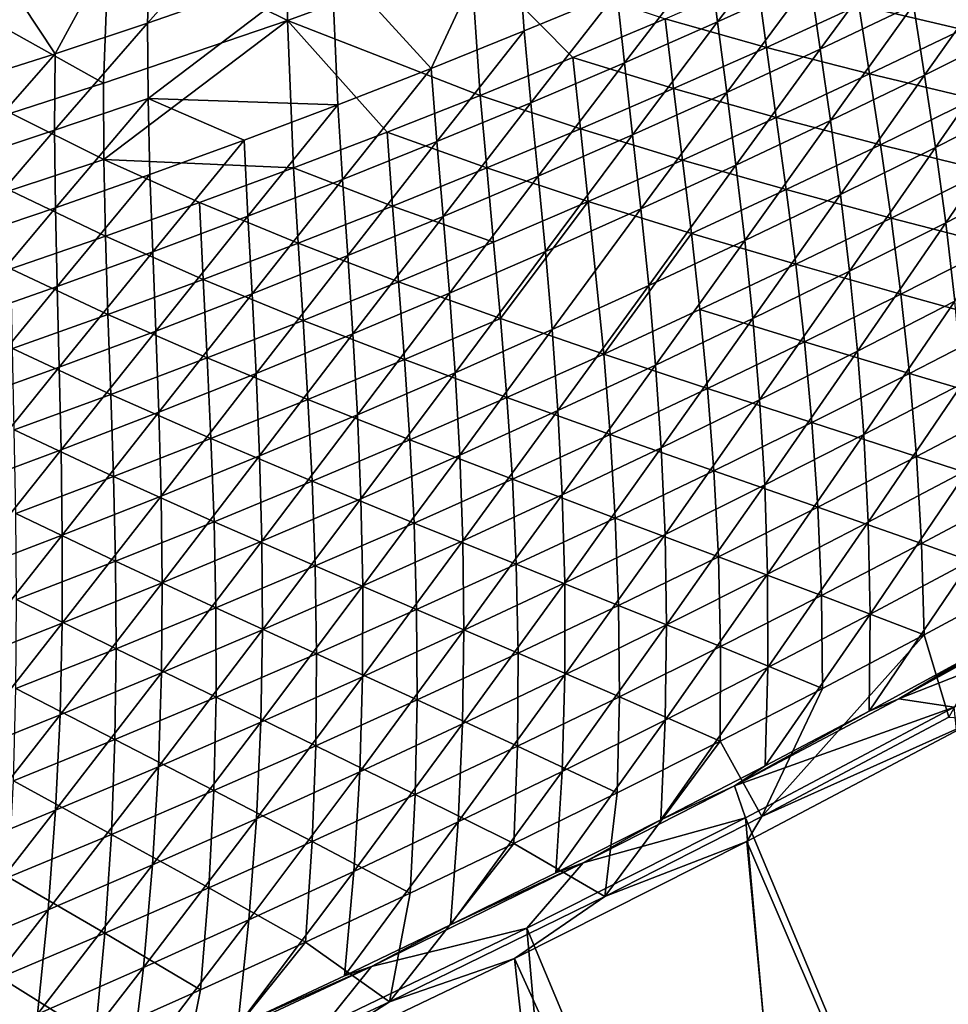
# Model space of a CAD drawing. Header units: metres. Extents: x -1 to 1402, y -1402 to 1.
# Tile 223 of 256: x 799 to 862, y -1251 to -1184. Entities that reach past the tile are written whole.
import ezdxf

# ---------------------------------------------------------------- set-up
doc = ezdxf.new("R2010")
doc.units = ezdxf.units.M

msp = doc.modelspace()

# ---------------------------------------------------------------- linework, layer by layer
at = {"layer": 'None0'}
for points in [[(820.078064, -1170.345581, -422.87381), (807.449768, -1184.503174, -366.485596), (819.983276, -1180.138062, -366.554321)], [(820.078064, -1170.345581, -422.87381), (807.816528, -1174.332031, -422.821106), (807.449768, -1184.503174, -366.485596)], [(807.816528, -1174.332031, -422.821106), (795.47876, -1178.019043, -422.767639), (801.150574, -1186.574951, -366.450897)], [(807.816528, -1174.332031, -422.821106), (801.150574, -1186.574951, -366.450897), (807.449768, -1184.503174, -366.485596)], [(804.836731, -1178.296875, -423.38147), (817.115112, -1174.406494, -423.411255), (816.993042, -1184.319336, -367.043091)], [(817.115112, -1174.406494, -423.411255), (829.454285, -1179.758179, -367.093689), (816.993042, -1184.319336, -367.043091)], [(826.777344, -1187.575928, -310.396973), (832.425232, -1175.479858, -366.62204), (819.983276, -1180.138062, -366.554321)], [(826.777344, -1187.575928, -310.396973), (833.11438, -1185.022583, -310.435516), (832.425232, -1175.479858, -366.62204)], [(832.425232, -1175.479858, -366.62204), (833.11438, -1185.022583, -310.435516), (839.4245, -1182.398315, -310.473724)], [(851.961365, -1176.939331, -310.549194), (845.707092, -1179.703735, -310.511627), (846.292358, -1184.404663, -282.47406)], [(851.961365, -1176.939331, -310.549194), (846.292358, -1184.404663, -282.47406), (852.60791, -1181.548462, -282.512695)], [(792.485046, -1181.890015, -423.351349), (804.836731, -1178.296875, -423.38147), (804.443604, -1188.589478, -366.992157)], [(795.47876, -1178.019043, -422.767639), (794.830688, -1188.572144, -366.415955), (801.150574, -1186.574951, -366.450897)], [(804.836731, -1178.296875, -423.38147), (816.993042, -1184.319336, -367.043091), (804.443604, -1188.589478, -366.992157)], [(858.893372, -1178.623901, -282.550934), (852.60791, -1181.548462, -282.512695), (853.293396, -1186.270264, -254.512711)], [(853.293396, -1186.270264, -254.512711), (859.640808, -1183.254517, -254.551147), (858.893372, -1178.623901, -282.550934)], [(829.454285, -1179.758179, -367.093689), (830.116333, -1189.414185, -310.912292), (816.993042, -1184.319336, -367.043091)], [(842.730896, -1184.192505, -310.973511), (836.436951, -1186.838257, -310.942963), (829.454285, -1179.758179, -367.093689)], [(836.436951, -1186.838257, -310.942963), (830.116333, -1189.414185, -310.912292), (829.454285, -1179.758179, -367.093689)], [(839.947205, -1187.191895, -282.435089), (845.707092, -1179.703735, -310.511627), (839.4245, -1182.398315, -310.473724)], [(845.707092, -1179.703735, -310.511627), (839.947205, -1187.191895, -282.435089), (846.292358, -1184.404663, -282.47406)], [(819.983276, -1180.138062, -366.554321), (807.449768, -1184.503174, -366.485596), (807.482544, -1189.624268, -338.36441)], [(820.414063, -1190.057983, -310.358124), (819.983276, -1180.138062, -366.554321), (807.482544, -1189.624268, -338.36441)], [(820.414063, -1190.057983, -310.358124), (826.777344, -1187.575928, -310.396973), (819.983276, -1180.138062, -366.554321)], [(862.195007, -1180.322388, -283.045258), (862.984558, -1184.915527, -255.0625), (855.926514, -1183.265015, -283.014252)], [(865.956238, -1180.171997, -254.589203), (859.640808, -1183.254517, -254.551147), (860.400452, -1188.024414, -226.589523)], [(865.956238, -1180.171997, -254.589203), (860.400452, -1188.024414, -226.589523), (866.779541, -1184.85083, -226.626877)], [(842.730896, -1184.192505, -310.973511), (848.997498, -1181.477417, -311.003937), (849.628174, -1186.140381, -282.983124)], [(852.60791, -1181.548462, -282.512695), (846.292358, -1184.404663, -282.47406), (846.914551, -1189.218872, -254.473923)], [(852.60791, -1181.548462, -282.512695), (846.914551, -1189.218872, -254.473923), (853.293396, -1186.270264, -254.512711)], [(848.997498, -1181.477417, -311.003937), (855.926514, -1183.265015, -283.014252), (849.628174, -1186.140381, -282.983124)], [(798.137512, -1190.61438, -366.966583), (792.485046, -1181.890015, -423.351349), (804.443604, -1188.589478, -366.992157)], [(839.4245, -1182.398315, -310.473724), (833.11438, -1185.022583, -310.435516), (833.573181, -1189.909912, -282.395782)], [(833.573181, -1189.909912, -282.395782), (839.947205, -1187.191895, -282.435089), (839.4245, -1182.398315, -310.473724)], [(849.628174, -1186.140381, -282.983124), (855.926514, -1183.265015, -283.014252), (856.65564, -1187.949219, -255.03154)], [(853.988037, -1191.132324, -226.551788), (859.640808, -1183.254517, -254.551147), (853.293396, -1186.270264, -254.512711)], [(859.640808, -1183.254517, -254.551147), (853.988037, -1191.132324, -226.551788), (860.400452, -1188.024414, -226.589523)], [(855.926514, -1183.265015, -283.014252), (862.984558, -1184.915527, -255.0625), (856.65564, -1187.949219, -255.03154)], [(807.449768, -1184.503174, -366.485596), (801.11438, -1191.792358, -338.326813), (807.482544, -1189.624268, -338.36441)], [(807.449768, -1184.503174, -366.485596), (801.150574, -1186.574951, -366.450897), (801.11438, -1191.792358, -338.326813)], [(804.443604, -1188.589478, -366.992157), (816.993042, -1184.319336, -367.043091), (804.463928, -1193.769287, -338.864197)], [(816.993042, -1184.319336, -367.043091), (817.397705, -1194.354004, -310.850616), (804.463928, -1193.769287, -338.864197)], [(830.116333, -1189.414185, -310.912292), (823.769714, -1191.919556, -310.8815), (816.993042, -1184.319336, -367.043091)], [(823.769714, -1191.919556, -310.8815), (817.397705, -1194.354004, -310.850616), (816.993042, -1184.319336, -367.043091)], [(843.300537, -1188.947876, -282.951813), (836.436951, -1186.838257, -310.942963), (842.730896, -1184.192505, -310.973511)], [(846.292358, -1184.404663, -282.47406), (839.947205, -1187.191895, -282.435089), (840.504822, -1192.099609, -254.434769)], [(846.292358, -1184.404663, -282.47406), (840.504822, -1192.099609, -254.434769), (846.914551, -1189.218872, -254.473923)], [(849.628174, -1186.140381, -282.983124), (843.300537, -1188.947876, -282.951813), (842.730896, -1184.192505, -310.973511)], [(826.777344, -1187.575928, -310.396973), (827.170959, -1192.557861, -282.356171), (833.11438, -1185.022583, -310.435516)], [(833.11438, -1185.022583, -310.435516), (827.170959, -1192.557861, -282.356171), (833.573181, -1189.909912, -282.395782)], [(856.65564, -1187.949219, -255.03154), (862.984558, -1184.915527, -255.0625), (863.786255, -1189.648315, -227.115402)], [(866.779541, -1184.85083, -226.626877), (860.400452, -1188.024414, -226.589523), (861.143433, -1192.960571, -198.669052)], [(866.779541, -1184.85083, -226.626877), (861.143433, -1192.960571, -198.669052), (867.590271, -1189.694702, -198.704849)], [(850.295593, -1190.916626, -255.000412), (843.300537, -1188.947876, -282.951813), (849.628174, -1186.140381, -282.983124)], [(853.293396, -1186.270264, -254.512711), (846.914551, -1189.218872, -254.473923), (847.542969, -1194.174072, -226.513702)], [(847.542969, -1194.174072, -226.513702), (853.988037, -1191.132324, -226.551788), (853.293396, -1186.270264, -254.512711)], [(856.65564, -1187.949219, -255.03154), (850.295593, -1190.916626, -255.000412), (849.628174, -1186.140381, -282.983124)], [(801.150574, -1186.574951, -366.450897), (794.724243, -1193.886597, -338.288971), (801.11438, -1191.792358, -338.326813)], [(801.150574, -1186.574951, -366.450897), (794.830688, -1188.572144, -366.415955), (794.724243, -1193.886597, -338.288971)], [(836.944336, -1191.68689, -282.920349), (830.116333, -1189.414185, -310.912292), (836.436951, -1186.838257, -310.942963)], [(834.06488, -1194.911865, -254.395279), (839.947205, -1187.191895, -282.435089), (833.573181, -1189.909912, -282.395782)], [(839.947205, -1187.191895, -282.435089), (834.06488, -1194.911865, -254.395279), (840.504822, -1192.099609, -254.434769)], [(843.300537, -1188.947876, -282.951813), (836.944336, -1191.68689, -282.920349), (836.436951, -1186.838257, -310.942963)], [(820.414063, -1190.057983, -310.358124), (820.74115, -1195.135498, -282.316223), (826.777344, -1187.575928, -310.396973)], [(820.74115, -1195.135498, -282.316223), (827.170959, -1192.557861, -282.356171), (826.777344, -1187.575928, -310.396973)], [(850.295593, -1190.916626, -255.000412), (856.65564, -1187.949219, -255.03154), (857.393921, -1192.773926, -227.085175)], [(860.400452, -1188.024414, -226.589523), (853.988037, -1191.132324, -226.551788), (854.662231, -1196.161865, -198.632874)], [(860.400452, -1188.024414, -226.589523), (854.662231, -1196.161865, -198.632874), (861.143433, -1192.960571, -198.669052)], [(857.393921, -1192.773926, -227.085175), (856.65564, -1187.949219, -255.03154), (863.786255, -1189.648315, -227.115402)], [(804.463928, -1193.769287, -338.864197), (798.137512, -1190.61438, -366.966583), (804.443604, -1188.589478, -366.992157)], [(843.904968, -1193.817139, -254.969131), (836.944336, -1191.68689, -282.920349), (843.300537, -1188.947876, -282.951813)], [(846.914551, -1189.218872, -254.473923), (840.504822, -1192.099609, -254.434769), (841.065735, -1197.149048, -226.47525)], [(846.914551, -1189.218872, -254.473923), (841.065735, -1197.149048, -226.47525), (847.542969, -1194.174072, -226.513702)], [(850.295593, -1190.916626, -255.000412), (843.904968, -1193.817139, -254.969131), (843.300537, -1188.947876, -282.951813)], [(807.482544, -1189.624268, -338.36441), (801.11438, -1191.792358, -338.326813), (801.174072, -1197.071533, -310.240021)], [(807.482544, -1189.624268, -338.36441), (801.174072, -1197.071533, -310.240021), (807.611755, -1194.806274, -310.279633)], [(820.414063, -1190.057983, -310.358124), (807.482544, -1189.624268, -338.36441), (814.02533, -1192.468262, -310.319031)], [(814.02533, -1192.468262, -310.319031), (807.482544, -1189.624268, -338.36441), (807.611755, -1194.806274, -310.279633)], [(830.560059, -1194.356934, -282.888794), (823.769714, -1191.919556, -310.8815), (830.116333, -1189.414185, -310.912292)], [(836.944336, -1191.68689, -282.920349), (830.560059, -1194.356934, -282.888794), (830.116333, -1189.414185, -310.912292)], [(857.393921, -1192.773926, -227.085175), (863.786255, -1189.648315, -227.115402), (864.571655, -1194.547119, -199.207703)], [(867.590271, -1189.694702, -198.704849), (861.143433, -1192.960571, -198.669052), (861.841187, -1198.089844, -170.793121)], [(868.360535, -1194.730103, -170.826492), (867.590271, -1189.694702, -198.704849), (861.841187, -1198.089844, -170.793121)], [(814.284424, -1197.64209, -282.276031), (820.414063, -1190.057983, -310.358124), (814.02533, -1192.468262, -310.319031)], [(820.74115, -1195.135498, -282.316223), (820.414063, -1190.057983, -310.358124), (814.284424, -1197.64209, -282.276031)], [(833.573181, -1189.909912, -282.395782), (827.170959, -1192.557861, -282.356171), (827.595398, -1197.655151, -254.355484)], [(827.595398, -1197.655151, -254.355484), (834.06488, -1194.911865, -254.395279), (833.573181, -1189.909912, -282.395782)], [(798.137512, -1190.61438, -366.966583), (804.463928, -1193.769287, -338.864197), (798.08905, -1195.890625, -338.835175)], [(843.904968, -1193.817139, -254.969131), (850.295593, -1190.916626, -255.000412), (850.969177, -1195.834229, -227.054794)], [(848.146973, -1199.297852, -198.596344), (853.988037, -1191.132324, -226.551788), (847.542969, -1194.174072, -226.513702)], [(853.988037, -1191.132324, -226.551788), (848.146973, -1199.297852, -198.596344), (854.662231, -1196.161865, -198.632874)], [(850.969177, -1195.834229, -227.054794), (850.295593, -1190.916626, -255.000412), (857.393921, -1192.773926, -227.085175)], [(801.11438, -1191.792358, -338.326813), (794.712952, -1199.263428, -310.200134), (801.174072, -1197.071533, -310.240021)], [(801.11438, -1191.792358, -338.326813), (794.724243, -1193.886597, -338.288971), (794.712952, -1199.263428, -310.200134)], [(837.484375, -1196.650024, -254.937698), (830.560059, -1194.356934, -282.888794), (836.944336, -1191.68689, -282.920349)], [(843.904968, -1193.817139, -254.969131), (837.484375, -1196.650024, -254.937698), (836.944336, -1191.68689, -282.920349)], [(807.801453, -1200.077148, -282.235535), (814.02533, -1192.468262, -310.319031), (807.611755, -1194.806274, -310.279633)], [(807.801453, -1200.077148, -282.235535), (814.284424, -1197.64209, -282.276031), (814.02533, -1192.468262, -310.319031)], [(824.148499, -1196.957275, -282.857086), (817.397705, -1194.354004, -310.850616), (823.769714, -1191.919556, -310.8815)], [(820.74115, -1195.135498, -282.316223), (821.096924, -1200.328857, -254.315369), (827.170959, -1192.557861, -282.356171)], [(827.170959, -1192.557861, -282.356171), (821.096924, -1200.328857, -254.315369), (827.595398, -1197.655151, -254.355484)], [(830.560059, -1194.356934, -282.888794), (824.148499, -1196.957275, -282.857086), (823.769714, -1191.919556, -310.8815)], [(840.504822, -1192.099609, -254.434769), (834.06488, -1194.911865, -254.395279), (834.556946, -1200.056519, -226.436478)], [(840.504822, -1192.099609, -254.434769), (834.556946, -1200.056519, -226.436478), (841.065735, -1197.149048, -226.47525)], [(850.969177, -1195.834229, -227.054794), (857.393921, -1192.773926, -227.085175), (858.111938, -1197.765747, -199.179001)], [(861.143433, -1192.960571, -198.669052), (854.662231, -1196.161865, -198.632874), (855.286133, -1201.385864, -170.759415)], [(861.841187, -1198.089844, -170.793121), (861.143433, -1192.960571, -198.669052), (855.286133, -1201.385864, -170.759415)], [(858.111938, -1197.765747, -199.179001), (857.393921, -1192.773926, -227.085175), (864.571655, -1194.547119, -199.207703)], [(798.08905, -1195.890625, -338.835175), (804.463928, -1193.769287, -338.864197), (804.580261, -1199.007935, -310.788605)], [(817.397705, -1194.354004, -310.850616), (811.001038, -1196.717041, -310.819641), (804.463928, -1193.769287, -338.864197)], [(804.463928, -1193.769287, -338.864197), (811.001038, -1196.717041, -310.819641), (804.580261, -1199.007935, -310.788605)], [(837.484375, -1196.650024, -254.937698), (843.904968, -1193.817139, -254.969131), (844.512512, -1198.828491, -227.024261)], [(844.512512, -1198.828491, -227.024261), (843.904968, -1193.817139, -254.969131), (850.969177, -1195.834229, -227.054794)], [(817.710144, -1199.487549, -282.825287), (811.001038, -1196.717041, -310.819641), (817.397705, -1194.354004, -310.850616)], [(824.148499, -1196.957275, -282.857086), (817.710144, -1199.487549, -282.825287), (817.397705, -1194.354004, -310.850616)], [(831.034424, -1199.414917, -254.906143), (824.148499, -1196.957275, -282.857086), (830.560059, -1194.356934, -282.888794)], [(837.484375, -1196.650024, -254.937698), (831.034424, -1199.414917, -254.906143), (830.560059, -1194.356934, -282.888794)], [(847.542969, -1194.174072, -226.513702), (841.065735, -1197.149048, -226.47525), (841.598328, -1202.368042, -198.559479)], [(841.598328, -1202.368042, -198.559479), (848.146973, -1199.297852, -198.596344), (847.542969, -1194.174072, -226.513702)], [(858.111938, -1197.765747, -199.179001), (864.571655, -1194.547119, -199.207703), (865.312256, -1199.638306, -171.344254)], [(807.611755, -1194.806274, -310.279633), (801.174072, -1197.071533, -310.240021), (801.292908, -1202.440186, -282.194794)], [(801.292908, -1202.440186, -282.194794), (807.801453, -1200.077148, -282.235535), (807.611755, -1194.806274, -310.279633)], [(814.570129, -1202.932495, -254.274963), (820.74115, -1195.135498, -282.316223), (814.284424, -1197.64209, -282.276031)], [(821.096924, -1200.328857, -254.315369), (820.74115, -1195.135498, -282.316223), (814.570129, -1202.932495, -254.274963)], [(828.017212, -1202.895874, -226.397385), (834.06488, -1194.911865, -254.395279), (827.595398, -1197.655151, -254.355484)], [(834.06488, -1194.911865, -254.395279), (828.017212, -1202.895874, -226.397385), (834.556946, -1200.056519, -226.436478)], [(861.841187, -1198.089844, -170.793121), (862.464844, -1203.438721, -142.965927), (868.360535, -1194.730103, -170.826492)], [(804.580261, -1199.007935, -310.788605), (798.136108, -1201.226318, -310.757477), (798.08905, -1195.890625, -338.835175)], [(844.512512, -1198.828491, -227.024261), (850.969177, -1195.834229, -227.054794), (851.61853, -1200.920044, -199.150146)], [(851.61853, -1200.920044, -199.150146), (850.969177, -1195.834229, -227.054794), (858.111938, -1197.765747, -199.179001)], [(854.662231, -1196.161865, -198.632874), (848.146973, -1199.297852, -198.596344), (848.695923, -1204.617554, -170.725372)], [(855.286133, -1201.385864, -170.759415), (854.662231, -1196.161865, -198.632874), (848.695923, -1204.617554, -170.725372)], [(801.174072, -1197.071533, -310.240021), (794.712952, -1199.263428, -310.200134), (794.75946, -1204.730591, -282.153809)], [(801.174072, -1197.071533, -310.240021), (794.75946, -1204.730591, -282.153809), (801.292908, -1202.440186, -282.194794)], [(811.001038, -1196.717041, -310.819641), (811.245605, -1201.946899, -282.793396), (804.580261, -1199.007935, -310.788605)], [(817.710144, -1199.487549, -282.825287), (811.245605, -1201.946899, -282.793396), (811.001038, -1196.717041, -310.819641)], [(824.555725, -1202.11084, -254.874466), (817.710144, -1199.487549, -282.825287), (824.148499, -1196.957275, -282.857086)], [(831.034424, -1199.414917, -254.906143), (824.555725, -1202.11084, -254.874466), (824.148499, -1196.957275, -282.857086)], [(837.484375, -1196.650024, -254.937698), (831.506042, -1204.616577, -226.962784), (831.034424, -1199.414917, -254.906143)], [(831.506042, -1204.616577, -226.962784), (837.484375, -1196.650024, -254.937698), (838.532898, -1207.032715, -199.091995)], [(841.065735, -1197.149048, -226.47525), (834.556946, -1200.056519, -226.436478), (835.016846, -1205.371582, -198.522293)], [(841.065735, -1197.149048, -226.47525), (835.016846, -1205.371582, -198.522293), (841.598328, -1202.368042, -198.559479)], [(838.532898, -1207.032715, -199.091995), (837.484375, -1196.650024, -254.937698), (844.512512, -1198.828491, -227.024261)], [(808.015625, -1205.465332, -254.234283), (814.284424, -1197.64209, -282.276031), (807.801453, -1200.077148, -282.235535)], [(808.015625, -1205.465332, -254.234283), (814.570129, -1202.932495, -254.274963), (814.284424, -1197.64209, -282.276031)], [(827.595398, -1197.655151, -254.355484), (821.096924, -1200.328857, -254.315369), (821.447144, -1205.666504, -226.357986)], [(821.447144, -1205.666504, -226.357986), (828.017212, -1202.895874, -226.397385), (827.595398, -1197.655151, -254.355484)], [(851.61853, -1200.920044, -199.150146), (858.111938, -1197.765747, -199.179001), (858.780273, -1202.951416, -171.317947)], [(858.780273, -1202.951416, -171.317947), (858.111938, -1197.765747, -199.179001), (865.312256, -1199.638306, -171.344254)], [(855.286133, -1201.385864, -170.759415), (855.8302, -1206.831177, -142.935715), (861.841187, -1198.089844, -170.793121)], [(855.8302, -1206.831177, -142.935715), (862.464844, -1203.438721, -142.965927), (861.841187, -1198.089844, -170.793121)], [(804.580261, -1199.007935, -310.788605), (804.755676, -1204.334961, -282.761414), (798.136108, -1201.226318, -310.757477)], [(804.580261, -1199.007935, -310.788605), (811.245605, -1201.946899, -282.793396), (804.755676, -1204.334961, -282.761414)], [(845.09198, -1204.009277, -199.12114), (838.532898, -1207.032715, -199.091995), (844.512512, -1198.828491, -227.024261)], [(845.09198, -1204.009277, -199.12114), (844.512512, -1198.828491, -227.024261), (851.61853, -1200.920044, -199.150146)], [(818.04895, -1204.737427, -254.842667), (811.245605, -1201.946899, -282.793396), (817.710144, -1199.487549, -282.825287)], [(824.555725, -1202.11084, -254.874466), (818.04895, -1204.737427, -254.842667), (817.710144, -1199.487549, -282.825287)], [(831.506042, -1204.616577, -226.962784), (824.555725, -1202.11084, -254.874466), (831.034424, -1199.414917, -254.906143)], [(848.146973, -1199.297852, -198.596344), (841.598328, -1202.368042, -198.559479), (842.071045, -1207.784058, -170.690994)], [(848.695923, -1204.617554, -170.725372), (848.146973, -1199.297852, -198.596344), (842.071045, -1207.784058, -170.690994)], [(865.312256, -1199.638306, -171.344254), (865.979553, -1204.948242, -143.529907), (858.780273, -1202.951416, -171.317947)], [(801.434082, -1207.926758, -254.193344), (807.801453, -1200.077148, -282.235535), (801.292908, -1202.440186, -282.194794)], [(801.434082, -1207.926758, -254.193344), (808.015625, -1205.465332, -254.234283), (807.801453, -1200.077148, -282.235535)], [(814.84729, -1208.367798, -226.318283), (821.096924, -1200.328857, -254.315369), (814.570129, -1202.932495, -254.274963)], [(821.096924, -1200.328857, -254.315369), (814.84729, -1208.367798, -226.318283), (821.447144, -1205.666504, -226.357986)], [(834.556946, -1200.056519, -226.436478), (828.017212, -1202.895874, -226.397385), (828.403015, -1208.307983, -198.484787)], [(834.556946, -1200.056519, -226.436478), (828.403015, -1208.307983, -198.484787), (835.016846, -1205.371582, -198.522293)], [(798.136108, -1201.226318, -310.757477), (804.755676, -1204.334961, -282.761414), (798.240845, -1206.651001, -282.72937)], [(845.09198, -1204.009277, -199.12114), (851.61853, -1200.920044, -199.150146), (852.213379, -1206.200928, -171.291504)], [(852.213379, -1206.200928, -171.291504), (851.61853, -1200.920044, -199.150146), (858.780273, -1202.951416, -171.317947)], [(811.245605, -1201.946899, -282.793396), (811.514526, -1207.293823, -254.810776), (804.755676, -1204.334961, -282.761414)], [(811.245605, -1201.946899, -282.793396), (818.04895, -1204.737427, -254.842667), (811.514526, -1207.293823, -254.810776)], [(848.695923, -1204.617554, -170.725372), (849.159119, -1210.159912, -142.905167), (855.286133, -1201.385864, -170.759415)], [(849.159119, -1210.159912, -142.905167), (855.8302, -1206.831177, -142.935715), (855.286133, -1201.385864, -170.759415)], [(801.292908, -1202.440186, -282.194794), (794.75946, -1204.730591, -282.153809), (794.82605, -1210.316406, -254.152161)], [(794.82605, -1210.316406, -254.152161), (801.434082, -1207.926758, -254.193344), (801.292908, -1202.440186, -282.194794)], [(824.957275, -1207.409058, -226.931854), (818.04895, -1204.737427, -254.842667), (824.555725, -1202.11084, -254.874466)], [(831.506042, -1204.616577, -226.962784), (824.957275, -1207.409058, -226.931854), (824.555725, -1202.11084, -254.874466)], [(841.598328, -1202.368042, -198.559479), (835.016846, -1205.371582, -198.522293), (835.411926, -1210.884888, -170.656296)], [(842.071045, -1207.784058, -170.690994), (841.598328, -1202.368042, -198.559479), (835.411926, -1210.884888, -170.656296)], [(808.218323, -1210.999023, -226.27832), (814.570129, -1202.932495, -254.274963), (808.015625, -1205.465332, -254.234283)], [(808.218323, -1210.999023, -226.27832), (814.84729, -1208.367798, -226.318283), (814.570129, -1202.932495, -254.274963)], [(821.757446, -1211.17627, -198.446976), (828.017212, -1202.895874, -226.397385), (821.447144, -1205.666504, -226.357986)], [(828.017212, -1202.895874, -226.397385), (821.757446, -1211.17627, -198.446976), (828.403015, -1208.307983, -198.484787)], [(858.780273, -1202.951416, -171.317947), (859.369446, -1208.3573, -143.507004), (852.213379, -1206.200928, -171.291504)], [(865.979553, -1204.948242, -143.529907), (859.369446, -1208.3573, -143.507004), (858.780273, -1202.951416, -171.317947)], [(862.464844, -1203.438721, -142.965927), (855.8302, -1206.831177, -142.935715), (856.264648, -1212.524658, -115.165298)], [(856.264648, -1212.524658, -115.165298), (862.985779, -1209.033936, -115.191017), (862.464844, -1203.438721, -142.965927)], [(798.240845, -1206.651001, -282.72937), (804.755676, -1204.334961, -282.761414), (804.953186, -1209.779663, -254.778809)], [(804.755676, -1204.334961, -282.761414), (811.514526, -1207.293823, -254.810776), (804.953186, -1209.779663, -254.778809)], [(824.957275, -1207.409058, -226.931854), (831.506042, -1204.616577, -226.962784), (831.941711, -1209.989624, -199.062744)], [(831.941711, -1209.989624, -199.062744), (831.506042, -1204.616577, -226.962784), (838.532898, -1207.032715, -199.091995)], [(838.532898, -1207.032715, -199.091995), (845.09198, -1204.009277, -199.12114), (845.612, -1209.386353, -171.264938)], [(842.071045, -1207.784058, -170.690994), (842.452148, -1213.424438, -142.874313), (848.695923, -1204.617554, -170.725372)], [(842.452148, -1213.424438, -142.874313), (849.159119, -1210.159912, -142.905167), (848.695923, -1204.617554, -170.725372)], [(845.612, -1209.386353, -171.264938), (845.09198, -1204.009277, -199.12114), (852.213379, -1206.200928, -171.291504)], [(818.04895, -1204.737427, -254.842667), (818.378967, -1210.13269, -226.900818), (811.514526, -1207.293823, -254.810776)], [(818.378967, -1210.13269, -226.900818), (818.04895, -1204.737427, -254.842667), (824.957275, -1207.409058, -226.931854)], [(866.545044, -1210.503296, -115.768967), (859.369446, -1208.3573, -143.507004), (865.979553, -1204.948242, -143.529907)], [(801.56073, -1213.559692, -226.238098), (808.015625, -1205.465332, -254.234283), (801.434082, -1207.926758, -254.193344)], [(801.56073, -1213.559692, -226.238098), (808.218323, -1210.999023, -226.27832), (808.015625, -1205.465332, -254.234283)], [(821.447144, -1205.666504, -226.357986), (814.84729, -1208.367798, -226.318283), (815.080688, -1213.976074, -198.408875)], [(815.080688, -1213.976074, -198.408875), (821.757446, -1211.17627, -198.446976), (821.447144, -1205.666504, -226.357986)], [(835.016846, -1205.371582, -198.522293), (828.403015, -1208.307983, -198.484787), (828.719238, -1213.919189, -170.621292)], [(835.411926, -1210.884888, -170.656296), (835.016846, -1205.371582, -198.522293), (828.719238, -1213.919189, -170.621292)], [(804.953186, -1209.779663, -254.778809), (798.365479, -1212.19397, -254.74675), (798.240845, -1206.651001, -282.72937)], [(852.213379, -1206.200928, -171.291504), (852.723206, -1211.703735, -143.483978), (845.612, -1209.386353, -171.264938)], [(859.369446, -1208.3573, -143.507004), (852.723206, -1211.703735, -143.483978), (852.213379, -1206.200928, -171.291504)], [(811.514526, -1207.293823, -254.810776), (811.771667, -1212.786865, -226.86969), (804.953186, -1209.779663, -254.778809)], [(811.514526, -1207.293823, -254.810776), (818.378967, -1210.13269, -226.900818), (811.771667, -1212.786865, -226.86969)], [(831.941711, -1209.989624, -199.062744), (838.532898, -1207.032715, -199.091995), (838.976807, -1212.506592, -171.238235)], [(838.976807, -1212.506592, -171.238235), (838.532898, -1207.032715, -199.091995), (845.612, -1209.386353, -171.264938)], [(849.50592, -1215.952271, -115.139275), (855.8302, -1206.831177, -142.935715), (849.159119, -1210.159912, -142.905167)], [(855.8302, -1206.831177, -142.935715), (849.50592, -1215.952271, -115.139275), (856.264648, -1212.524658, -115.165298)], [(794.875244, -1216.049072, -226.197617), (801.434082, -1207.926758, -254.193344), (794.82605, -1210.316406, -254.152161)], [(794.875244, -1216.049072, -226.197617), (801.56073, -1213.559692, -226.238098), (801.434082, -1207.926758, -254.193344)], [(818.378967, -1210.13269, -226.900818), (824.957275, -1207.409058, -226.931854), (825.319031, -1212.879272, -199.033356)], [(825.319031, -1212.879272, -199.033356), (824.957275, -1207.409058, -226.931854), (831.941711, -1209.989624, -199.062744)], [(835.411926, -1210.884888, -170.656296), (835.709778, -1216.623657, -142.84317), (842.071045, -1207.784058, -170.690994)], [(835.709778, -1216.623657, -142.84317), (842.452148, -1213.424438, -142.874313), (842.071045, -1207.784058, -170.690994)], [(808.373413, -1216.706543, -198.370514), (814.84729, -1208.367798, -226.318283), (808.218323, -1210.999023, -226.27832)], [(814.84729, -1208.367798, -226.318283), (808.373413, -1216.706543, -198.370514), (815.080688, -1213.976074, -198.408875)], [(828.403015, -1208.307983, -198.484787), (821.757446, -1211.17627, -198.446976), (821.993469, -1216.886353, -170.585999)], [(828.719238, -1213.919189, -170.621292), (828.403015, -1208.307983, -198.484787), (821.993469, -1216.886353, -170.585999)], [(859.849915, -1214.010254, -115.750473), (852.723206, -1211.703735, -143.483978), (859.369446, -1208.3573, -143.507004)], [(866.545044, -1210.503296, -115.768967), (859.849915, -1214.010254, -115.750473), (859.369446, -1208.3573, -143.507004)], [(856.559692, -1218.493164, -87.449783), (862.985779, -1209.033936, -115.191017), (856.264648, -1212.524658, -115.165298)], [(856.559692, -1218.493164, -87.449783), (863.375122, -1214.901978, -87.470428), (862.985779, -1209.033936, -115.191017)], [(804.953186, -1209.779663, -254.778809), (805.135986, -1215.371094, -226.83847), (798.365479, -1212.19397, -254.74675)], [(804.953186, -1209.779663, -254.778809), (811.771667, -1212.786865, -226.86969), (805.135986, -1215.371094, -226.83847)], [(825.319031, -1212.879272, -199.033356), (831.941711, -1209.989624, -199.062744), (832.308289, -1215.561035, -171.211411)], [(832.308289, -1215.561035, -171.211411), (831.941711, -1209.989624, -199.062744), (838.976807, -1212.506592, -171.238235)], [(845.612, -1209.386353, -171.264938), (846.04126, -1214.98645, -143.460831), (838.976807, -1212.506592, -171.238235)], [(852.723206, -1211.703735, -143.483978), (846.04126, -1214.98645, -143.460831), (845.612, -1209.386353, -171.264938)], [(811.771667, -1212.786865, -226.86969), (818.378967, -1210.13269, -226.900818), (818.665405, -1215.700806, -199.003876)], [(818.665405, -1215.700806, -199.003876), (818.378967, -1210.13269, -226.900818), (825.319031, -1212.879272, -199.033356)], [(842.710205, -1219.316162, -115.112968), (849.159119, -1210.159912, -142.905167), (842.452148, -1213.424438, -142.874313)], [(842.710205, -1219.316162, -115.112968), (849.50592, -1215.952271, -115.139275), (849.159119, -1210.159912, -142.905167)], [(866.979492, -1216.330078, -88.063545), (859.849915, -1214.010254, -115.750473), (866.545044, -1210.503296, -115.768967)], [(801.636108, -1219.367065, -198.331894), (808.218323, -1210.999023, -226.27832), (801.56073, -1213.559692, -226.238098)], [(801.636108, -1219.367065, -198.331894), (808.373413, -1216.706543, -198.370514), (808.218323, -1210.999023, -226.27832)], [(821.757446, -1211.17627, -198.446976), (815.080688, -1213.976074, -198.408875), (815.235229, -1219.7854, -170.55043)], [(821.993469, -1216.886353, -170.585999), (821.757446, -1211.17627, -198.446976), (815.235229, -1219.7854, -170.55043)], [(828.719238, -1213.919189, -170.621292), (828.932556, -1219.75708, -142.811737), (835.411926, -1210.884888, -170.656296)], [(828.932556, -1219.75708, -142.811737), (835.709778, -1216.623657, -142.84317), (835.411926, -1210.884888, -170.656296)], [(853.117493, -1217.455078, -115.731888), (846.04126, -1214.98645, -143.460831), (852.723206, -1211.703735, -143.483978)], [(859.849915, -1214.010254, -115.750473), (853.117493, -1217.455078, -115.731888), (852.723206, -1211.703735, -143.483978)], [(805.135986, -1215.371094, -226.83847), (798.472473, -1217.884521, -226.807159), (798.365479, -1212.19397, -254.74675)], [(838.976807, -1212.506592, -171.238235), (839.32428, -1218.204834, -143.437592), (832.308289, -1215.561035, -171.211411)], [(846.04126, -1214.98645, -143.460831), (839.32428, -1218.204834, -143.437592), (838.976807, -1212.506592, -171.238235)], [(856.264648, -1212.524658, -115.165298), (849.50592, -1215.952271, -115.139275), (849.705627, -1222.021851, -87.428871)], [(849.705627, -1222.021851, -87.428871), (856.559692, -1218.493164, -87.449783), (856.264648, -1212.524658, -115.165298)], [(805.135986, -1215.371094, -226.83847), (811.771667, -1212.786865, -226.86969), (811.981384, -1218.453613, -198.974304)], [(811.981384, -1218.453613, -198.974304), (811.771667, -1212.786865, -226.86969), (818.665405, -1215.700806, -199.003876)], [(818.665405, -1215.700806, -199.003876), (825.319031, -1212.879272, -199.033356), (825.606934, -1218.548706, -171.184494)], [(825.606934, -1218.548706, -171.184494), (825.319031, -1212.879272, -199.033356), (832.308289, -1215.561035, -171.211411)], [(794.869324, -1221.956787, -198.293015), (801.56073, -1213.559692, -226.238098), (794.875244, -1216.049072, -226.197617)], [(794.869324, -1221.956787, -198.293015), (801.636108, -1219.367065, -198.331894), (801.56073, -1213.559692, -226.238098)], [(815.080688, -1213.976074, -198.408875), (808.373413, -1216.706543, -198.370514), (808.444946, -1222.615723, -170.514603)], [(815.235229, -1219.7854, -170.55043), (815.080688, -1213.976074, -198.408875), (808.444946, -1222.615723, -170.514603)], [(821.993469, -1216.886353, -170.585999), (822.121033, -1222.823853, -142.780014), (828.719238, -1213.919189, -170.621292)], [(822.121033, -1222.823853, -142.780014), (828.932556, -1219.75708, -142.811737), (828.719238, -1213.919189, -170.621292)], [(835.877869, -1222.615356, -115.086388), (842.452148, -1213.424438, -142.874313), (835.709778, -1216.623657, -142.84317)], [(835.877869, -1222.615356, -115.086388), (842.710205, -1219.316162, -115.112968), (842.452148, -1213.424438, -142.874313)], [(860.191345, -1219.937256, -88.050148), (853.117493, -1217.455078, -115.731888), (859.849915, -1214.010254, -115.750473)], [(866.979492, -1216.330078, -88.063545), (860.191345, -1219.937256, -88.050148), (859.849915, -1214.010254, -115.750473)], [(798.472473, -1217.884521, -226.807159), (805.135986, -1215.371094, -226.83847), (805.267517, -1221.136841, -198.944641)], [(805.267517, -1221.136841, -198.944641), (805.135986, -1215.371094, -226.83847), (811.981384, -1218.453613, -198.974304)], [(846.348267, -1220.836914, -115.713211), (839.32428, -1218.204834, -143.437592), (846.04126, -1214.98645, -143.460831)], [(853.117493, -1217.455078, -115.731888), (846.348267, -1220.836914, -115.713211), (846.04126, -1214.98645, -143.460831)], [(856.68573, -1224.762939, -59.793884), (863.375122, -1214.901978, -87.470428), (856.559692, -1218.493164, -87.449783)], [(856.68573, -1224.762939, -59.793884), (863.604248, -1221.068604, -59.808838), (863.375122, -1214.901978, -87.470428)], [(811.981384, -1218.453613, -198.974304), (818.665405, -1215.700806, -199.003876), (818.873291, -1221.468994, -171.157486)], [(818.873291, -1221.468994, -171.157486), (818.665405, -1215.700806, -199.003876), (825.606934, -1218.548706, -171.184494)], [(832.308289, -1215.561035, -171.211411), (832.572693, -1221.357788, -143.414246), (825.606934, -1218.548706, -171.184494)], [(839.32428, -1218.204834, -143.437592), (832.572693, -1221.357788, -143.414246), (832.308289, -1215.561035, -171.211411)], [(842.813416, -1225.486938, -87.4077), (849.50592, -1215.952271, -115.139275), (842.710205, -1219.316162, -115.112968)], [(849.50592, -1215.952271, -115.139275), (842.813416, -1225.486938, -87.4077), (849.705627, -1222.021851, -87.428871)], [(808.444946, -1222.615723, -170.514603), (808.373413, -1216.706543, -198.370514), (801.623291, -1225.376709, -170.478516)], [(808.373413, -1216.706543, -198.370514), (801.636108, -1219.367065, -198.331894), (801.623291, -1225.376709, -170.478516)], [(835.709778, -1216.623657, -142.84317), (828.932556, -1219.75708, -142.811737), (829.009583, -1225.848999, -115.05954)], [(829.009583, -1225.848999, -115.05954), (835.877869, -1222.615356, -115.086388), (835.709778, -1216.623657, -142.84317)], [(867.25415, -1222.45459, -60.417332), (860.191345, -1219.937256, -88.050148), (866.979492, -1216.330078, -88.063545)], [(815.235229, -1219.7854, -170.55043), (815.275635, -1225.82312, -142.748032), (821.993469, -1216.886353, -170.585999)], [(815.275635, -1225.82312, -142.748032), (822.121033, -1222.823853, -142.780014), (821.993469, -1216.886353, -170.585999)], [(798.524353, -1223.749878, -198.914917), (798.472473, -1217.884521, -226.807159), (805.267517, -1221.136841, -198.944641)], [(853.364929, -1223.482666, -88.036674), (846.348267, -1220.836914, -115.713211), (853.117493, -1217.455078, -115.731888)], [(860.191345, -1219.937256, -88.050148), (853.364929, -1223.482666, -88.036674), (853.117493, -1217.455078, -115.731888)], [(805.267517, -1221.136841, -198.944641), (811.981384, -1218.453613, -198.974304), (812.10791, -1224.321167, -171.130386)], [(812.10791, -1224.321167, -171.130386), (811.981384, -1218.453613, -198.974304), (818.873291, -1221.468994, -171.157486)], [(825.606934, -1218.548706, -171.184494), (825.787048, -1224.444702, -143.390808), (818.873291, -1221.468994, -171.157486)], [(832.572693, -1221.357788, -143.414246), (825.787048, -1224.444702, -143.390808), (825.606934, -1218.548706, -171.184494)], [(839.542786, -1224.154663, -115.69445), (832.572693, -1221.357788, -143.414246), (839.32428, -1218.204834, -143.437592)], [(846.348267, -1220.836914, -115.713211), (839.542786, -1224.154663, -115.69445), (839.32428, -1218.204834, -143.437592)], [(849.7276, -1228.394897, -59.778687), (856.559692, -1218.493164, -87.449783), (849.705627, -1222.021851, -87.428871)], [(849.7276, -1228.394897, -59.778687), (856.68573, -1224.762939, -59.793884), (856.559692, -1218.493164, -87.449783)], [(801.623291, -1225.376709, -170.478516), (801.636108, -1219.367065, -198.331894), (794.770752, -1228.067383, -170.442184)], [(801.636108, -1219.367065, -198.331894), (794.869324, -1221.956787, -198.293015), (794.770752, -1228.067383, -170.442184)], [(835.883606, -1228.887695, -87.386269), (842.710205, -1219.316162, -115.112968), (835.877869, -1222.615356, -115.086388)], [(835.883606, -1228.887695, -87.386269), (842.813416, -1225.486938, -87.4077), (842.710205, -1219.316162, -115.112968)], [(808.444946, -1222.615723, -170.514603), (808.397034, -1228.754028, -142.715805), (815.235229, -1219.7854, -170.55043)], [(808.397034, -1228.754028, -142.715805), (815.275635, -1225.82312, -142.748032), (815.235229, -1219.7854, -170.55043)], [(822.105713, -1229.016479, -115.032425), (828.932556, -1219.75708, -142.811737), (822.121033, -1222.823853, -142.780014)], [(828.932556, -1219.75708, -142.811737), (822.105713, -1229.016479, -115.032425), (829.009583, -1225.848999, -115.05954)], [(860.364197, -1226.164429, -60.409622), (853.364929, -1223.482666, -88.036674), (860.191345, -1219.937256, -88.050148)], [(867.25415, -1222.45459, -60.417332), (860.364197, -1226.164429, -60.409622), (860.191345, -1219.937256, -88.050148)], [(858.648132, -1230.513672, -30.914095), (876.531921, -1220.625122, -30.919634), (870.634888, -1223.69519, -32.226601)], [(858.648132, -1230.513672, -30.914095), (875.486389, -1223.881592, -29.581848), (876.531921, -1220.625122, -30.919634)], [(798.524353, -1223.749878, -198.914917), (805.267517, -1221.136841, -198.944641), (805.311279, -1227.104126, -171.10321)], [(805.311279, -1227.104126, -171.10321), (805.267517, -1221.136841, -198.944641), (812.10791, -1224.321167, -171.130386)], [(832.701538, -1227.407471, -115.675613), (825.787048, -1224.444702, -143.390808), (832.572693, -1221.357788, -143.414246)], [(839.542786, -1224.154663, -115.69445), (832.701538, -1227.407471, -115.675613), (832.572693, -1221.357788, -143.414246)], [(846.50061, -1226.96521, -88.023132), (839.542786, -1224.154663, -115.69445), (846.348267, -1220.836914, -115.713211)], [(853.364929, -1223.482666, -88.036674), (846.50061, -1226.96521, -88.023132), (846.348267, -1220.836914, -115.713211)], [(856.613159, -1231.356812, -32.212509), (863.604248, -1221.068604, -59.808838), (856.68573, -1224.762939, -59.793884)], [(863.604248, -1221.068604, -59.808838), (856.613159, -1231.356812, -32.212509), (863.64447, -1227.556885, -32.21965)], [(818.873291, -1221.468994, -171.157486), (818.967834, -1227.4646, -143.367279), (812.10791, -1224.321167, -171.130386)], [(825.787048, -1224.444702, -143.390808), (818.967834, -1227.4646, -143.367279), (818.873291, -1221.468994, -171.157486)], [(842.730347, -1231.963379, -59.763256), (849.7276, -1228.394897, -59.778687), (849.705627, -1222.021851, -87.428871)], [(849.705627, -1222.021851, -87.428871), (842.813416, -1225.486938, -87.4077), (842.730347, -1231.963379, -59.763256)], [(801.623291, -1225.376709, -170.478516), (801.485657, -1231.616089, -142.683319), (808.444946, -1222.615723, -170.514603)], [(801.485657, -1231.616089, -142.683319), (808.397034, -1228.754028, -142.715805), (808.444946, -1222.615723, -170.514603)], [(828.916687, -1232.223267, -87.364594), (835.877869, -1222.615356, -115.086388), (829.009583, -1225.848999, -115.05954)], [(828.916687, -1232.223267, -87.364594), (835.883606, -1228.887695, -87.386269), (835.877869, -1222.615356, -115.086388)], [(867.25415, -1222.45459, -60.417332), (862.05249, -1231.761841, -32.845406), (860.364197, -1226.164429, -60.409622)], [(815.166931, -1232.116821, -115.005066), (822.121033, -1222.823853, -142.780014), (815.275635, -1225.82312, -142.748032)], [(815.166931, -1232.116821, -115.005066), (822.105713, -1229.016479, -115.032425), (822.121033, -1222.823853, -142.780014)], [(798.484009, -1229.817383, -171.075974), (798.524353, -1223.749878, -198.914917), (805.311279, -1227.104126, -171.10321)], [(853.434937, -1229.812622, -60.401867), (846.50061, -1226.96521, -88.023132), (853.364929, -1223.482666, -88.036674)], [(860.364197, -1226.164429, -60.409622), (853.434937, -1229.812622, -60.401867), (853.364929, -1223.482666, -88.036674)], [(858.648132, -1230.513672, -30.914095), (870.634888, -1223.69519, -32.226601), (863.64447, -1227.556885, -32.21965)], [(862.415588, -1231.098511, -29.585875), (875.486389, -1223.881592, -29.581848), (858.648132, -1230.513672, -30.914095)], [(812.10791, -1224.321167, -171.130386), (812.115601, -1230.416748, -143.343689), (805.311279, -1227.104126, -171.10321)], [(818.967834, -1227.4646, -143.367279), (812.115601, -1230.416748, -143.343689), (812.10791, -1224.321167, -171.130386)], [(825.825073, -1230.594604, -115.6567), (818.967834, -1227.4646, -143.367279), (825.787048, -1224.444702, -143.390808)], [(832.701538, -1227.407471, -115.675613), (825.825073, -1230.594604, -115.6567), (825.787048, -1224.444702, -143.390808)], [(839.598999, -1230.384033, -88.009537), (832.701538, -1227.407471, -115.675613), (839.542786, -1224.154663, -115.69445)], [(846.50061, -1226.96521, -88.023132), (839.598999, -1230.384033, -88.009537), (839.542786, -1224.154663, -115.69445)], [(849.541382, -1235.094116, -32.205177), (856.68573, -1224.762939, -59.793884), (849.7276, -1228.394897, -59.778687)], [(849.541382, -1235.094116, -32.205177), (856.613159, -1231.356812, -32.212509), (856.68573, -1224.762939, -59.793884)], [(794.770752, -1228.067383, -170.442184), (794.542114, -1234.408203, -142.650604), (801.623291, -1225.376709, -170.478516)], [(794.542114, -1234.408203, -142.650604), (801.485657, -1231.616089, -142.683319), (801.623291, -1225.376709, -170.478516)], [(808.193604, -1235.14917, -114.977463), (815.275635, -1225.82312, -142.748032), (808.397034, -1228.754028, -142.715805)], [(808.193604, -1235.14917, -114.977463), (815.166931, -1232.116821, -115.005066), (815.275635, -1225.82312, -142.748032)], [(821.913208, -1235.492798, -87.342682), (828.916687, -1232.223267, -87.364594), (829.009583, -1225.848999, -115.05954)], [(829.009583, -1225.848999, -115.05954), (822.105713, -1229.016479, -115.032425), (821.913208, -1235.492798, -87.342682)], [(835.69458, -1235.467529, -59.747597), (842.813416, -1225.486938, -87.4077), (835.883606, -1228.887695, -87.386269)], [(842.813416, -1225.486938, -87.4077), (835.69458, -1235.467529, -59.747597), (842.730347, -1231.963379, -59.763256)], [(862.05249, -1231.761841, -32.845406), (849.297546, -1238.525879, -32.84539), (860.364197, -1226.164429, -60.409622)], [(860.364197, -1226.164429, -60.409622), (849.297546, -1238.525879, -32.84539), (853.434937, -1229.812622, -60.401867)], [(805.311279, -1227.104126, -171.10321), (805.230835, -1233.300171, -143.320038), (798.484009, -1229.817383, -171.075974)], [(812.115601, -1230.416748, -143.343689), (805.230835, -1233.300171, -143.320038), (805.311279, -1227.104126, -171.10321)], [(818.913879, -1233.715088, -115.637726), (812.115601, -1230.416748, -143.343689), (818.967834, -1227.4646, -143.367279)], [(825.825073, -1230.594604, -115.6567), (818.913879, -1233.715088, -115.637726), (818.967834, -1227.4646, -143.367279)], [(832.660583, -1233.738281, -87.995872), (825.825073, -1230.594604, -115.6567), (832.701538, -1227.407471, -115.675613)], [(839.598999, -1230.384033, -88.009537), (832.660583, -1233.738281, -87.995872), (832.701538, -1227.407471, -115.675613)], [(846.466858, -1233.398071, -60.39407), (839.598999, -1230.384033, -88.009537), (846.50061, -1226.96521, -88.023132)], [(853.434937, -1229.812622, -60.401867), (846.466858, -1233.398071, -60.39407), (846.50061, -1226.96521, -88.023132)], [(856.613159, -1231.356812, -32.212509), (858.648132, -1230.513672, -30.914095), (863.64447, -1227.556885, -32.21965)], [(801.186401, -1238.112793, -114.949623), (808.397034, -1228.754028, -142.715805), (801.485657, -1231.616089, -142.683319)], [(801.186401, -1238.112793, -114.949623), (808.193604, -1235.14917, -114.977463), (808.397034, -1228.754028, -142.715805)], [(842.429688, -1238.767822, -32.197659), (849.7276, -1228.394897, -59.778687), (842.730347, -1231.963379, -59.763256)], [(842.429688, -1238.767822, -32.197659), (849.541382, -1235.094116, -32.205177), (849.7276, -1228.394897, -59.778687)], [(814.873657, -1238.695313, -87.320534), (822.105713, -1229.016479, -115.032425), (815.166931, -1232.116821, -115.005066)], [(822.105713, -1229.016479, -115.032425), (814.873657, -1238.695313, -87.320534), (821.913208, -1235.492798, -87.342682)], [(828.620728, -1238.906494, -59.731716), (835.883606, -1228.887695, -87.386269), (828.916687, -1232.223267, -87.364594)], [(828.620728, -1238.906494, -59.731716), (835.69458, -1235.467529, -59.747597), (835.883606, -1228.887695, -87.386269)], [(805.230835, -1233.300171, -143.320038), (798.314087, -1236.114014, -143.296326), (798.484009, -1229.817383, -171.075974)], [(849.297546, -1238.525879, -32.84539), (846.466858, -1233.398071, -60.39407), (853.434937, -1229.812622, -60.401867)], [(811.968506, -1236.767944, -115.618683), (805.230835, -1233.300171, -143.320038), (812.115601, -1230.416748, -143.343689)], [(818.913879, -1233.715088, -115.637726), (811.968506, -1236.767944, -115.618683), (812.115601, -1230.416748, -143.343689)], [(825.685852, -1237.026855, -87.982162), (818.913879, -1233.715088, -115.637726), (825.825073, -1230.594604, -115.6567)], [(832.660583, -1233.738281, -87.995872), (825.685852, -1237.026855, -87.982162), (825.825073, -1230.594604, -115.6567)], [(839.46051, -1236.919922, -60.386234), (832.660583, -1233.738281, -87.995872), (839.598999, -1230.384033, -88.009537)], [(846.466858, -1233.398071, -60.39407), (839.46051, -1236.919922, -60.386234), (839.598999, -1230.384033, -88.009537)], [(847.434998, -1236.436279, -30.910496), (858.648132, -1230.513672, -30.914095), (856.613159, -1231.356812, -32.212509)], [(847.434998, -1236.436279, -30.910496), (862.415588, -1231.098511, -29.585875), (858.648132, -1230.513672, -30.914095)], [(848.188293, -1238.623901, -29.590418), (862.415588, -1231.098511, -29.585875), (847.434998, -1236.436279, -30.910496)], [(849.541382, -1235.094116, -32.205177), (847.434998, -1236.436279, -30.910496), (856.613159, -1231.356812, -32.212509)], [(862.415588, -1231.098511, -29.585875), (848.188293, -1238.623901, -29.590418), (868.040466, -1286.119019)], [(794.145752, -1241.006836, -114.921562), (801.186401, -1238.112793, -114.949623), (801.485657, -1231.616089, -142.683319)], [(794.145752, -1241.006836, -114.921562), (801.485657, -1231.616089, -142.683319), (794.542114, -1234.408203, -142.650604)], [(807.798584, -1241.829956, -87.298164), (815.166931, -1232.116821, -115.005066), (808.193604, -1235.14917, -114.977463)], [(807.798584, -1241.829956, -87.298164), (814.873657, -1238.695313, -87.320534), (815.166931, -1232.116821, -115.005066)], [(835.278625, -1242.376953, -32.189953), (842.429688, -1238.767822, -32.197659), (842.730347, -1231.963379, -59.763256)], [(842.730347, -1231.963379, -59.763256), (835.69458, -1235.467529, -59.747597), (835.278625, -1242.376953, -32.189953)], [(848.296997, -1240.247681, -32.175755), (864.077209, -1231.895752, -32.170731), (868.303955, -1286.85376, -3)], [(864.077209, -1231.895752, -32.170731), (848.296997, -1240.247681, -32.175755), (849.297546, -1238.525879, -32.84539)], [(862.05249, -1231.761841, -32.845406), (864.077209, -1231.895752, -32.170731), (849.297546, -1238.525879, -32.84539)], [(821.509338, -1242.279419, -59.715618), (828.916687, -1232.223267, -87.364594), (821.913208, -1235.492798, -87.342682)], [(821.509338, -1242.279419, -59.715618), (828.620728, -1238.906494, -59.731716), (828.916687, -1232.223267, -87.364594)], [(804.989441, -1239.752319, -115.599594), (798.314087, -1236.114014, -143.296326), (805.230835, -1233.300171, -143.320038)], [(811.968506, -1236.767944, -115.618683), (804.989441, -1239.752319, -115.599594), (805.230835, -1233.300171, -143.320038)], [(849.297546, -1238.525879, -32.84539), (838.609131, -1243.984375, -32.845367), (846.466858, -1233.398071, -60.39407)], [(838.609131, -1243.984375, -32.845367), (839.46051, -1236.919922, -60.386234), (846.466858, -1233.398071, -60.39407)], [(818.675354, -1240.248901, -87.968407), (811.968506, -1236.767944, -115.618683), (818.913879, -1233.715088, -115.637726)], [(825.685852, -1237.026855, -87.982162), (818.675354, -1240.248901, -87.968407), (818.913879, -1233.715088, -115.637726)], [(832.416382, -1240.376953, -60.378365), (825.685852, -1237.026855, -87.982162), (832.660583, -1233.738281, -87.995872)], [(839.46051, -1236.919922, -60.386234), (832.416382, -1240.376953, -60.378365), (832.660583, -1233.738281, -87.995872)], [(800.688538, -1244.895874, -87.275581), (808.193604, -1235.14917, -114.977463), (801.186401, -1238.112793, -114.949623)], [(800.688538, -1244.895874, -87.275581), (807.798584, -1241.829956, -87.298164), (808.193604, -1235.14917, -114.977463)], [(814.360962, -1245.585205, -59.699306), (821.509338, -1242.279419, -59.715618), (821.913208, -1235.492798, -87.342682)], [(821.913208, -1235.492798, -87.342682), (814.873657, -1238.695313, -87.320534), (814.360962, -1245.585205, -59.699306)], [(828.088684, -1245.920654, -32.18206), (835.69458, -1235.467529, -59.747597), (828.620728, -1238.906494, -59.731716)], [(835.69458, -1235.467529, -59.747597), (828.088684, -1245.920654, -32.18206), (835.278625, -1242.376953, -32.189953)], [(847.434998, -1236.436279, -30.910496), (849.541382, -1235.094116, -32.205177), (842.429688, -1238.767822, -32.197659)], [(804.989441, -1239.752319, -115.599594), (797.977173, -1242.66748, -115.58046), (798.314087, -1236.114014, -143.296326)], [(811.629578, -1243.403564, -87.954605), (804.989441, -1239.752319, -115.599594), (811.968506, -1236.767944, -115.618683)], [(818.675354, -1240.248901, -87.968407), (811.629578, -1243.403564, -87.954605), (811.968506, -1236.767944, -115.618683)], [(837.123047, -1241.69751, -30.907106), (847.434998, -1236.436279, -30.910496), (842.429688, -1238.767822, -32.197659)], [(837.123047, -1241.69751, -30.907106), (848.188293, -1238.623901, -29.590418), (847.434998, -1236.436279, -30.910496)], [(825.335083, -1243.768433, -60.370464), (818.675354, -1240.248901, -87.968407), (825.685852, -1237.026855, -87.982162)], [(832.416382, -1240.376953, -60.378365), (825.335083, -1243.768433, -60.370464), (825.685852, -1237.026855, -87.982162)], [(839.46051, -1236.919922, -60.386234), (838.609131, -1243.984375, -32.845367), (832.416382, -1240.376953, -60.378365)], [(793.543945, -1247.892212, -87.252777), (801.186401, -1238.112793, -114.949623), (794.145752, -1241.006836, -114.921562)], [(793.543945, -1247.892212, -87.252777), (800.688538, -1244.895874, -87.275581), (801.186401, -1238.112793, -114.949623)], [(807.176147, -1248.82312, -59.682793), (814.873657, -1238.695313, -87.320534), (807.798584, -1241.829956, -87.298164)], [(814.873657, -1238.695313, -87.320534), (807.176147, -1248.82312, -59.682793), (814.360962, -1245.585205, -59.699306)], [(848.188293, -1238.623901, -29.590418), (833.2901, -1246.142822, -29.595346), (853.119019, -1293.587646)], [(833.2901, -1246.142822, -29.595346), (848.188293, -1238.623901, -29.590418), (837.123047, -1241.69751, -30.907106)], [(837.123047, -1241.69751, -30.907106), (842.429688, -1238.767822, -32.197659), (835.278625, -1242.376953, -32.189953)], [(849.297546, -1238.525879, -32.84539), (848.296997, -1240.247681, -32.175755), (838.609131, -1243.984375, -32.845367)], [(848.188293, -1238.623901, -29.590418), (853.119019, -1293.587646), (868.040466, -1286.119019)], [(820.860474, -1249.397827, -32.173985), (828.620728, -1238.906494, -59.731716), (821.509338, -1242.279419, -59.715618)], [(820.860474, -1249.397827, -32.173985), (828.088684, -1245.920654, -32.18206), (828.620728, -1238.906494, -59.731716)], [(804.549072, -1246.489746, -87.940773), (797.977173, -1242.66748, -115.58046), (804.989441, -1239.752319, -115.599594)], [(811.629578, -1243.403564, -87.954605), (804.549072, -1246.489746, -87.940773), (804.989441, -1239.752319, -115.599594)], [(818.217041, -1247.093384, -60.362541), (811.629578, -1243.403564, -87.954605), (818.675354, -1240.248901, -87.968407)], [(825.335083, -1243.768433, -60.370464), (818.217041, -1247.093384, -60.362541), (818.675354, -1240.248901, -87.968407)], [(838.609131, -1243.984375, -32.845367), (823.937317, -1251.170898, -32.845322), (832.416382, -1240.376953, -60.378365)], [(832.416382, -1240.376953, -60.378365), (823.937317, -1251.170898, -32.845322), (825.335083, -1243.768433, -60.370464)], [(832.444153, -1248.221191, -32.181004), (848.296997, -1240.247681, -32.175755), (853.364624, -1294.329102, -3)], [(848.296997, -1240.247681, -32.175755), (832.444153, -1248.221191, -32.181004), (838.609131, -1243.984375, -32.845367)], [(853.364624, -1294.329102, -3), (848.296997, -1240.247681, -32.175755), (868.303955, -1286.85376, -3)], [(799.955444, -1251.992065, -59.666077), (807.798584, -1241.829956, -87.298164), (800.688538, -1244.895874, -87.275581)], [(799.955444, -1251.992065, -59.666077), (807.176147, -1248.82312, -59.682793), (807.798584, -1241.829956, -87.298164)], [(822.717102, -1248.754517, -30.902246), (837.123047, -1241.69751, -30.907106), (828.088684, -1245.920654, -32.18206)], [(822.717102, -1248.754517, -30.902246), (833.2901, -1246.142822, -29.595346), (837.123047, -1241.69751, -30.907106)], [(828.088684, -1245.920654, -32.18206), (837.123047, -1241.69751, -30.907106), (835.278625, -1242.376953, -32.189953)], [(797.977173, -1242.66748, -115.58046), (804.549072, -1246.489746, -87.940773), (797.434265, -1249.50647, -87.926903)], [(813.594482, -1252.807739, -32.165722), (821.509338, -1242.279419, -59.715618), (814.360962, -1245.585205, -59.699306)], [(813.594482, -1252.807739, -32.165722), (820.860474, -1249.397827, -32.173985), (821.509338, -1242.279419, -59.715618)], [(811.062805, -1250.350586, -60.354595), (804.549072, -1246.489746, -87.940773), (811.629578, -1243.403564, -87.954605)], [(818.217041, -1247.093384, -60.362541), (811.062805, -1250.350586, -60.354595), (811.629578, -1243.403564, -87.954605)], [(823.937317, -1251.170898, -32.845322), (818.217041, -1247.093384, -60.362541), (825.335083, -1243.768433, -60.370464)], [(838.609131, -1243.984375, -32.845367), (832.444153, -1248.221191, -32.181004), (823.937317, -1251.170898, -32.845322)], [(792.69928, -1255.091309, -59.64917), (800.688538, -1244.895874, -87.275581), (793.543945, -1247.892212, -87.252777)], [(792.69928, -1255.091309, -59.64917), (799.955444, -1251.992065, -59.666077), (800.688538, -1244.895874, -87.275581)], [(806.291321, -1256.14917, -32.15728), (813.594482, -1252.807739, -32.165722), (814.360962, -1245.585205, -59.699306)], [(814.360962, -1245.585205, -59.699306), (807.176147, -1248.82312, -59.682793), (806.291321, -1256.14917, -32.15728)], [(833.2901, -1246.142822, -29.595346), (819.455627, -1252.799683, -29.600073), (838.060852, -1300.776733)], [(819.455627, -1252.799683, -29.600073), (833.2901, -1246.142822, -29.595346), (822.717102, -1248.754517, -30.902246)], [(820.860474, -1249.397827, -32.173985), (822.717102, -1248.754517, -30.902246), (828.088684, -1245.920654, -32.18206)], [(833.2901, -1246.142822, -29.595346), (838.060852, -1300.776733), (853.119019, -1293.587646)], [(797.434265, -1249.50647, -87.926903), (804.549072, -1246.489746, -87.940773), (803.872925, -1253.539307, -60.34663)], [(804.549072, -1246.489746, -87.940773), (811.062805, -1250.350586, -60.354595), (803.872925, -1253.539307, -60.34663)], [(823.937317, -1251.170898, -32.845322), (809.568848, -1257.870117, -32.84531), (818.217041, -1247.093384, -60.362541)], [(809.568848, -1257.870117, -32.84531), (811.062805, -1250.350586, -60.354595), (818.217041, -1247.093384, -60.362541)], [(817.02478, -1255.583862, -32.186291), (832.444153, -1248.221191, -32.181004), (838.288513, -1301.524536, -3)], [(832.444153, -1248.221191, -32.181004), (817.02478, -1255.583862, -32.186291), (823.937317, -1251.170898, -32.845322)], [(838.288513, -1301.524536, -3), (832.444153, -1248.221191, -32.181004), (853.364624, -1294.329102, -3)], [(798.951599, -1259.421387, -32.148655), (807.176147, -1248.82312, -59.682793), (799.955444, -1251.992065, -59.666077)], [(807.176147, -1248.82312, -59.682793), (798.951599, -1259.421387, -32.148655), (806.291321, -1256.14917, -32.15728)], [(808.76709, -1255.267944, -30.897413), (822.717102, -1248.754517, -30.902246), (813.594482, -1252.807739, -32.165722)], [(808.76709, -1255.267944, -30.897413), (819.455627, -1252.799683, -29.600073), (822.717102, -1248.754517, -30.902246)], [(822.717102, -1248.754517, -30.902246), (820.860474, -1249.397827, -32.173985), (813.594482, -1252.807739, -32.165722)], [(803.872925, -1253.539307, -60.34663), (796.647949, -1256.658447, -60.338657), (797.434265, -1249.50647, -87.926903)], [(811.062805, -1250.350586, -60.354595), (809.568848, -1257.870117, -32.84531), (803.872925, -1253.539307, -60.34663)], [(823.937317, -1251.170898, -32.845322), (817.02478, -1255.583862, -32.186291), (809.568848, -1257.870117, -32.84531)]]:
    msp.add_3dface(points, dxfattribs=at)

doc.saveas('drawing.dxf')
